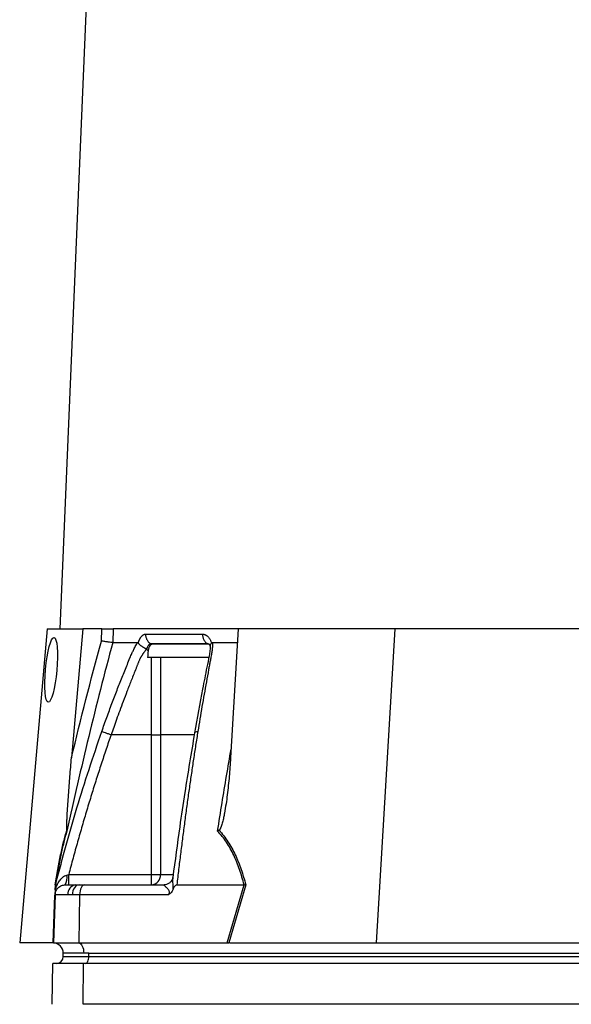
# Model space of a CAD drawing. Header units: millimetres. Extents: x 1600 to 4306, y 988 to 5170.
# Tile 10 of 21: x 1689 to 2012, y 2052 to 2629. Entities that reach past the tile are written whole.
import ezdxf

# ---------------------------------------------------------------- set-up
doc = ezdxf.new("R2010")
doc.units = ezdxf.units.MM
doc.header["$LTSCALE"] = 2

msp = doc.modelspace()

# ---------------------------------------------------------------- linework, layer by layer
at = {"color": 7, "linetype": 'Continuous', "lineweight": 25}
for p, q in [((1793.33, 4195.87), (1712.33, 2271.87)), ((1704.86, 2271.87), (1688.76, 2087.87)), ((1704.86, 2271.87), (1725.77, 2271.87)), ((1725.77, 2271.87), (1719.16, 2196.28)), ((1736.98, 2271.87), (1725.77, 2271.87)), ((1736.73, 2264.77), (1736.98, 2271.87)), ((1743.63, 2271.87), (1743.35, 2263.87)), ((1816.97, 2271.87), (1743.63, 2271.87)), ((1816.97, 2271.87), (1812.53, 2196.28)), ((1908.85, 2271.87), (1816.97, 2271.87)), ((1908.85, 2271.87), (1898.02, 2087.87)), ((2024.35, 2271.87), (1908.85, 2271.87)), ((1758.32, 2263.6), (1758.4, 2263.87)), ((1801.23, 2263.87), (1801.32, 2263.6)), ((1801.93, 2263.87), (1816.5, 2263.87)), ((1799.59, 2255.21), (1763.83, 2255.21)), ((1766.03, 2209.87), (1742.43, 2209.87)), ((1766.03, 2127.87), (1766.03, 2209.87)), ((1771.41, 2209.87), (1771.41, 2127.87)), ((1717.51, 2127.87), (1766.03, 2127.87)), ((1766.03, 2121.87), (1766.03, 2127.87)), ((1766.03, 2127.87), (1771.41, 2127.87)), ((1709.74, 2121.87), (1710.05, 2122.99)), ((1709.91, 2122.5), (1709.75, 2121.83)), ((1715.53, 2121.87), (1721.48, 2121.87)), ((1721.48, 2121.87), (1723.59, 2121.87)), ((1723.59, 2121.87), (1726.94, 2121.87)), ((1726.94, 2121.87), (1773.59, 2121.87)), ((1780.95, 2121.87), (1820.42, 2121.87)), ((1810.59, 2087.87), (1820.44, 2121.87)), ((1821.39, 2121.91), (1811.53, 2087.87)), ((1709.54, 2116.08), (1708.55, 2087.87)), ((1717.04, 2116.08), (1709.54, 2116.08)), ((1719.71, 2116.08), (1717.04, 2116.08)), ((1723.94, 2116.08), (1719.71, 2116.08)), ((1723.94, 2116.08), (1723.45, 2087.87)), ((1776.01, 2116.08), (1723.94, 2116.08)), ((1708.34, 2087.87), (1688.76, 2087.87)), ((1708.55, 2087.87), (1723.45, 2087.87)), ((1723.45, 2087.87), (1810.59, 2087.87)), ((1812.01, 2087.87), (1898.02, 2087.87)), ((1898.02, 2087.87), (2019.08, 2087.87)), ((1726.34, 2081.87), (1714.34, 2081.87)), ((1714.34, 2079.87), (1714.34, 2081.87)), ((1714.34, 2079.87), (1729.34, 2079.87)), ((1729.34, 2081.87), (1726.34, 2081.87)), ((1729.34, 2081.87), (2213.34, 2081.87)), ((1729.34, 2079.87), (1729.34, 2081.87)), ((1729.34, 2079.87), (2213.34, 2079.87)), ((1707.82, 2051.87), (1708.24, 2075.87)), ((1726.29, 2075.87), (1708.24, 2075.87)), ((1726.08, 2051.87), (1726.29, 2075.87)), ((2210.29, 2075.87), (1726.29, 2075.87)), ((2210.08, 2051.87), (1726.08, 2051.87))]:
    msp.add_line(p, q, dxfattribs=at)
at = {"color": 8, "linetype": 'Continuous', "lineweight": 25}
for p, q in [((1771.41, 2127.87), (1778.54, 2127.87)), ((1708.45, 2087.87), (1709.42, 2115.77))]:
    msp.add_line(p, q, dxfattribs=at)
at = {"color": 7, "linetype": 'Continuous', "lineweight": 25, "flags": 128}
for points in [[(1723.59, 2121.87), (1722.85, 2121.76), (1722.13, 2121.43), (1721.47, 2120.9), (1720.89, 2120.19), (1720.41, 2119.31), (1720.04, 2118.31), (1719.81, 2117.22), (1719.71, 2116.08)], [(1726.94, 2121.87), (1726.36, 2121.76), (1725.81, 2121.43), (1725.3, 2120.9), (1724.85, 2120.19), (1724.48, 2119.31), (1724.2, 2118.31), (1724.01, 2117.22), (1723.94, 2116.08)], [(1723.45, 2087.87), (1724.02, 2087.72), (1724.56, 2087.35), (1725.06, 2086.78), (1725.5, 2086.04), (1725.86, 2085.14), (1726.12, 2084.12), (1726.29, 2083.01), (1726.34, 2081.87)], [(1727.34, 2075.87), (1727.73, 2075.95), (1728.11, 2076.17), (1728.45, 2076.54), (1728.75, 2077.04), (1729, 2077.65), (1729.19, 2078.34), (1729.3, 2079.09), (1729.34, 2079.87)]]:
    msp.add_lwpolyline(points, dxfattribs=at)
at = {"color": 7, "linetype": 'Continuous', "lineweight": 25}
for centre, radius, start, end in [((1706.55, 2126.26), 10, 333.94012, 7.82411), ((1765.7, 2127.57), 5.71, 273.31392, 2.96877), ((1722.35, 2116.61), 5.34, 99.45756, 185.66652), ((1708.34, 2081.87), 6, 88.95688, 90), ((1708.34, 2081.87), 6, 0, 88), ((1710.34, 2079.87), 4, 270, 0)]:
    msp.add_arc(centre, radius, start, end, dxfattribs=at)
msp.add_ellipse((1707.21, 2247.87), major_axis=(1.72, 19), ratio=0.172936, dxfattribs=at)
msp.add_ellipse((1809.35, 2081.87), major_axis=(26.49, 0.63), ratio=0.225259, start_param=1.464851, end_param=1.483057, dxfattribs=at)
for points, knots in [([(1736.98, 2271.87), (1737.66, 2271.87), (1738.35, 2271.87), (1739.72, 2271.87), (1740.37, 2271.87), (1741.28, 2271.87), (1741.56, 2271.87), (1742.09, 2271.87), (1742.34, 2271.87), (1743.02, 2271.87), (1743.38, 2271.87), (1743.63, 2271.87)], [0, 0, 0, 0, 0.25, 0.25, 0.5, 0.5, 0.625, 0.625, 0.75, 0.75, 1, 1, 1, 1]), ([(1758.4, 2263.87), (1758.45, 2264), (1758.53, 2264.27), (1758.67, 2264.65), (1758.82, 2265.02), (1758.97, 2265.38), (1759.12, 2265.71), (1759.28, 2266.04), (1759.45, 2266.34), (1759.62, 2266.63), (1759.8, 2266.91), (1759.99, 2267.16), (1760.18, 2267.41), (1760.37, 2267.63), (1760.64, 2267.91), (1760.97, 2268.2), (1761.38, 2268.47), (1761.79, 2268.67), (1762.21, 2268.79), (1762.5, 2268.8), (1762.64, 2268.81)], [0, 0, 0, 0, 0.044249, 0.088103, 0.131644, 0.174955, 0.21812, 0.261226, 0.304357, 0.347601, 0.391041, 0.434763, 0.478847, 0.523375, 0.568424, 0.654803, 0.740537, 0.826241, 0.912528, 1, 1, 1, 1]), ([(1762.64, 2268.81), (1762.62, 2268.25), (1762.68, 2267.66), (1762.95, 2266.49), (1763.18, 2265.91), (1763.77, 2264.87), (1764.14, 2264.4), (1764.97, 2263.62), (1765.43, 2263.31), (1765.89, 2263.09)], [0, 0, 0, 0, 0.25, 0.25, 0.5, 0.5, 0.75, 0.75, 1, 1, 1, 1]), ([(1796.1, 2268.81), (1796.09, 2268.25), (1796.14, 2267.66), (1796.39, 2266.49), (1796.6, 2265.91), (1797.15, 2264.87), (1797.5, 2264.4), (1798.27, 2263.62), (1798.69, 2263.31), (1799.12, 2263.09)], [0, 0, 0, 0, 0.25, 0.25, 0.5, 0.5, 0.75, 0.75, 1, 1, 1, 1]), ([(1796.11, 2268.81), (1796.19, 2268.81), (1796.37, 2268.81), (1796.64, 2268.78), (1796.9, 2268.73), (1797.16, 2268.66), (1797.42, 2268.57), (1797.67, 2268.47), (1797.93, 2268.34), (1798.17, 2268.19), (1798.42, 2268.03), (1798.74, 2267.79), (1799.11, 2267.45), (1799.54, 2266.99), (1799.94, 2266.48), (1800.31, 2265.91), (1800.65, 2265.28), (1800.96, 2264.61), (1801.14, 2264.12), (1801.23, 2263.87)], [0, 0, 0, 0, 0.043919, 0.087472, 0.13073, 0.173768, 0.216664, 0.259492, 0.30233, 0.345255, 0.388344, 0.431671, 0.51489, 0.596546, 0.677156, 0.757259, 0.837405, 0.91814, 1, 1, 1, 1]), ([(1743.36, 2263.87), (1738.44, 2245.57), (1733.76, 2227.21), (1724.81, 2190.38), (1720.55, 2171.91), (1716.48, 2153.39)], [0, 0, 0, 0, 0.5, 0.5, 1, 1, 1, 1]), ([(1743.35, 2263.87), (1743.1, 2263.89), (1742.75, 2263.93), (1741.84, 2264.03), (1741.3, 2264.1), (1740.4, 2264.23), (1740.09, 2264.27), (1739.45, 2264.36), (1739.11, 2264.41), (1738.43, 2264.51), (1738.09, 2264.56), (1737.41, 2264.66), (1737.07, 2264.72), (1736.73, 2264.77)], [0, 0, 0, 0, 0.25, 0.25, 0.5, 0.5, 0.625, 0.625, 0.75, 0.75, 0.875, 0.875, 1, 1, 1, 1]), ([(1736.93, 2211.79), (1737.42, 2213.16), (1738.39, 2215.91), (1739.88, 2220.01), (1741.38, 2224.08), (1742.89, 2228.13), (1744.87, 2233.37), (1747.35, 2239.76), (1749.87, 2246.08), (1751.93, 2251.1), (1753.16, 2254.08), (1754.05, 2256.2), (1754.58, 2257.41), (1755.03, 2258.43), (1755.51, 2259.44), (1756.02, 2260.49), (1756.62, 2261.64), (1757.24, 2262.77), (1757.67, 2263.5), (1757.89, 2263.87)], [0, 0, 0, 0, 0.077777, 0.1552, 0.232272, 0.308995, 0.385372, 0.530526, 0.674474, 0.747423, 0.819615, 0.846383, 0.869761, 0.889755, 0.906383, 0.929523, 0.9528, 0.976272, 1, 1, 1, 1]), ([(1757.89, 2263.87), (1757.92, 2263.87), (1757.98, 2263.86), (1758.08, 2263.83), (1758.16, 2263.78), (1758.25, 2263.7), (1758.3, 2263.63), (1758.32, 2263.6)], [0, 0, 0, 0, 0.212576, 0.416535, 0.614103, 0.807726, 1, 1, 1, 1]), ([(1758.32, 2263.6), (1758.36, 2263.54), (1758.44, 2263.42), (1758.58, 2263.25), (1758.73, 2263.07), (1758.9, 2262.9), (1759.07, 2262.74), (1759.24, 2262.57), (1759.43, 2262.41), (1759.61, 2262.26), (1759.91, 2262.03), (1760.32, 2261.74), (1760.86, 2261.4), (1761.37, 2261.11), (1761.83, 2260.87), (1762.24, 2260.67), (1762.59, 2260.49), (1762.87, 2260.34), (1763.09, 2260.21), (1763.21, 2260.11), (1763.26, 2260.07)], [0, 0, 0, 0, 0.048652, 0.096489, 0.14339, 0.189242, 0.233941, 0.277392, 0.319512, 0.360225, 0.399465, 0.506174, 0.603082, 0.689684, 0.765815, 0.831582, 0.887296, 0.933441, 0.970686, 1, 1, 1, 1]), ([(1765.89, 2263.09), (1765.84, 2263.09), (1765.72, 2263.09), (1765.56, 2263.07), (1765.39, 2263.03), (1765.23, 2262.97), (1765.06, 2262.89), (1764.91, 2262.79), (1764.75, 2262.68), (1764.52, 2262.47), (1764.23, 2262.14), (1763.92, 2261.66), (1763.68, 2261.19), (1763.51, 2260.76), (1763.38, 2260.38), (1763.32, 2260.15), (1763.3, 2260.05)], [0, 0, 0, 0, 0.053313, 0.106595, 0.159871, 0.213165, 0.266504, 0.319912, 0.373414, 0.427035, 0.564482, 0.685233, 0.789261, 0.876464, 0.946724, 1, 1, 1, 1]), ([(1766.38, 2262.85), (1766.13, 2262.85), (1765.89, 2262.76), (1765.41, 2262.41), (1765.19, 2262.15), (1764.89, 2261.65), (1764.79, 2261.46), (1764.62, 2261.06), (1764.54, 2260.84), (1764.4, 2260.38), (1764.34, 2260.14), (1764.23, 2259.63), (1764.18, 2259.37), (1764.14, 2259.1)], [0, 0, 0, 0, 0.25, 0.25, 0.5, 0.5, 0.625, 0.625, 0.75, 0.75, 0.875, 0.875, 1, 1, 1, 1]), ([(1799.12, 2263.09), (1797.69, 2263.09), (1794.68, 2263.09), (1790.41, 2263.09), (1786.01, 2263.09), (1783.09, 2263.09), (1780.08, 2263.09), (1777.25, 2263.09), (1773.22, 2263.09), (1769.52, 2263.09), (1767.04, 2263.09), (1765.89, 2263.09)], [0.7589111, 0.7589111, 0.7589111, 0.7589111, 0.7820302, 0.8131687, 0.8443073, 0.8754458, 0.8754458, 0.9065844, 0.9377229, 0.9688615, 0.9919807, 0.9919807, 0.9919807, 0.9919807]), ([(1799.52, 2262.85), (1793.39, 2262.85), (1787.55, 2262.85), (1776.5, 2262.85), (1771.28, 2262.85), (1766.38, 2262.85)], [0, 0, 0, 0, 0.5, 0.5, 1, 1, 1, 1]), ([(1800.5, 2262.39), (1800.5, 2261.36), (1800.49, 2259.38), (1799.8, 2255.01), (1798.59, 2249.5), (1797.34, 2243.06), (1794.84, 2230.27), (1792.92, 2219.51), (1791.39, 2210.9)], [0, 0, 0, 0, 0.070619, 0.136083, 0.264009, 0.386701, 0.509381, 1, 1, 1, 1]), ([(1801.93, 2263.87), (1801.93, 2263.66), (1801.93, 2263.25), (1801.91, 2262.62), (1801.89, 2261.98), (1801.86, 2261.35), (1801.81, 2260.71), (1801.75, 2260.06), (1801.68, 2259.41), (1801.6, 2258.76), (1801.47, 2257.92), (1801.27, 2256.75), (1800.95, 2255.04), (1800.54, 2252.92), (1800.08, 2250.51), (1799.32, 2246.47), (1798.28, 2240.83), (1796.99, 2233.63), (1795.73, 2226.4), (1794.5, 2219.13), (1793.71, 2214.24), (1793.31, 2211.79)], [0, 0, 0, 0, 0.0134228, 0.0267382, 0.0399565, 0.0530881, 0.0661437, 0.0791341, 0.0920702, 0.1049632, 0.1178244, 0.141662, 0.1728313, 0.2170572, 0.2634911, 0.3121266, 0.4491557, 0.58733, 0.7237611, 0.8613131, 1, 1, 1, 1]), ([(1799.95, 2262.86), (1799.93, 2262.88), (1799.89, 2262.91), (1800.2, 2262.41), (1800.4, 2261.99), (1800.47, 2261.74), (1800.48, 2261.74)], [0, 0, 0, 0, 0.329075, 0.738522, 0.993128, 1, 1, 1, 1]), ([(1800.57, 2261.84), (1800.56, 2262.1), (1800.56, 2262.68), (1801.05, 2263.27), (1801.32, 2263.6)], [0, 0, 0, 0, 0.447464, 1, 1, 1, 1]), ([(1801.32, 2263.6), (1801.35, 2263.63), (1801.41, 2263.69), (1801.51, 2263.75), (1801.61, 2263.81), (1801.71, 2263.84), (1801.82, 2263.87), (1801.89, 2263.87), (1801.93, 2263.87)], [0, 0, 0, 0, 0.160202, 0.321039, 0.484027, 0.650625, 0.822199, 1, 1, 1, 1]), ([(1763.04, 2259.82), (1762.91, 2259.68), (1762.67, 2259.39), (1762.32, 2258.96), (1761.98, 2258.52), (1761.66, 2258.09), (1761.34, 2257.65), (1761.04, 2257.21), (1760.76, 2256.77), (1760.48, 2256.34), (1760.22, 2255.91), (1759.97, 2255.49), (1759.74, 2255.07), (1759.52, 2254.66), (1759.27, 2254.16), (1759, 2253.59), (1758.7, 2252.92), (1758.41, 2252.25), (1758.15, 2251.58), (1757.95, 2251.03), (1757.77, 2250.54), (1757.58, 2250.07), (1757.32, 2249.46), (1757, 2248.69), (1756.33, 2247.02), (1755.34, 2244.53), (1754.07, 2241.33), (1752.87, 2238.25), (1751.34, 2234.27), (1749.52, 2229.5), (1747.48, 2224.02), (1745.63, 2218.94), (1743.97, 2214.27), (1742.93, 2211.29), (1742.43, 2209.87)], [0, 0, 0, 0, 0.010662, 0.021198, 0.031594, 0.041839, 0.051919, 0.061821, 0.071533, 0.08104, 0.09033, 0.099392, 0.108213, 0.116783, 0.125091, 0.138719, 0.152205, 0.165558, 0.178786, 0.1919, 0.198167, 0.207477, 0.219813, 0.235151, 0.25346, 0.319418, 0.382864, 0.443812, 0.502275, 0.618272, 0.726011, 0.825493, 0.916782, 1, 1, 1, 1]), ([(1766.03, 2209.87), (1766.03, 2217.43), (1766.03, 2224.98), (1766.03, 2236.32), (1766.02, 2241.99), (1766.02, 2248.6), (1766.02, 2251.91), (1766.02, 2253.33), (1766.02, 2254.04), (1766.02, 2254.27), (1766.01, 2254.74), (1765.99, 2254.98), (1765.96, 2255.21)], [0, 0, 0, 0, 0.5, 0.5, 0.75, 0.875, 0.9375, 0.96875, 0.96875, 0.984375, 0.984375, 1, 1, 1, 1]), ([(1771.34, 2255.21), (1771.37, 2254.98), (1771.38, 2254.74), (1771.4, 2254.27), (1771.39, 2254.03), (1771.39, 2253.32), (1771.39, 2251.91), (1771.4, 2248.6), (1771.4, 2241.99), (1771.4, 2228.76), (1771.41, 2217.43), (1771.41, 2209.87)], [0, 0, 0, 0, 0.015625, 0.015625, 0.03125, 0.03125, 0.0625, 0.125, 0.25, 0.5, 1, 1, 1, 1]), ([(1736.93, 2211.79), (1737.07, 2211.74), (1737.31, 2211.66), (1737.98, 2211.42), (1738.42, 2211.27), (1739.45, 2210.91), (1740.03, 2210.71), (1741.24, 2210.29), (1741.85, 2210.07), (1742.43, 2209.87)], [0, 0, 0, 0, 0.25, 0.25, 0.5, 0.5, 0.75, 0.75, 1, 1, 1, 1]), ([(1791.39, 2210.9), (1789.43, 2199.28), (1786.36, 2181.03), (1782.14, 2152.77), (1779.93, 2136.13), (1778.62, 2126.24)], [0, 0, 0, 0, 0.416032, 0.653325, 1, 1, 1, 1]), ([(1793.31, 2211.79), (1793.09, 2210.45), (1792.66, 2207.76), (1792.02, 2203.72), (1791.39, 2199.65), (1790.76, 2195.55), (1790.14, 2191.42), (1789.53, 2187.27), (1788.92, 2183.09), (1788.31, 2178.89), (1787.71, 2174.66), (1787.12, 2170.4), (1786.53, 2166.12), (1785.95, 2161.81), (1785.38, 2157.48), (1784.8, 2153.12), (1784.24, 2148.73), (1783.68, 2144.32), (1783.12, 2139.88), (1782.57, 2135.42), (1782.02, 2130.92), (1781.48, 2126.41), (1781.13, 2123.38), (1780.95, 2121.87)], [0, 0, 0, 0, 0.045336, 0.090894, 0.136674, 0.182678, 0.228907, 0.275362, 0.322044, 0.368954, 0.416093, 0.463462, 0.511063, 0.558896, 0.606962, 0.655262, 0.703798, 0.752569, 0.801578, 0.850824, 0.900309, 0.950034, 1, 1, 1, 1]), ([(1742.43, 2209.87), (1741.94, 2208.45), (1740.95, 2205.6), (1739.48, 2201.3), (1738.03, 2196.97), (1736.59, 2192.6), (1735.15, 2188.2), (1733.73, 2183.76), (1732.32, 2179.29), (1730.92, 2174.79), (1729.53, 2170.25), (1728.15, 2165.68), (1726.78, 2161.07), (1725.42, 2156.43), (1724.08, 2151.75), (1722.74, 2147.04), (1721.41, 2142.3), (1720.1, 2137.52), (1718.8, 2132.71), (1717.94, 2129.49), (1717.51, 2127.87)], [0, 0, 0, 0, 0.0526354, 0.1056085, 0.1589205, 0.2125726, 0.2665659, 0.3209015, 0.3755805, 0.4306039, 0.4859727, 0.541688, 0.5977508, 0.6541621, 0.7109228, 0.7680338, 0.8254961, 0.8833107, 0.9414784, 1, 1, 1, 1]), ([(1766.03, 2209.87), (1767.14, 2209.87), (1768.25, 2209.87), (1770.14, 2209.87), (1770.91, 2209.87), (1771.41, 2209.87)], [0, 0, 0, 0, 0.5, 0.5, 1, 1, 1, 1]), ([(1716.43, 2153.86), (1716.4, 2153.97), (1716.38, 2154.12), (1716.36, 2154.47), (1716.36, 2154.66), (1716.35, 2155.24), (1716.35, 2155.66), (1716.37, 2156.92), (1716.4, 2157.79), (1716.48, 2159.53), (1716.52, 2160.41), (1716.61, 2162.18), (1716.66, 2163.07), (1716.82, 2165.74), (1716.93, 2167.52), (1717.17, 2171.1), (1717.3, 2172.89), (1717.68, 2178.27), (1717.96, 2181.86), (1718.54, 2189.07), (1718.84, 2192.68), (1719.16, 2196.28)], [0, 0, 0, 0, 0.015625, 0.015625, 0.03125, 0.03125, 0.0625, 0.0625, 0.125, 0.125, 0.1875, 0.1875, 0.25, 0.25, 0.375, 0.375, 0.5, 0.5, 0.75, 0.75, 1, 1, 1, 1]), ([(1812.53, 2196.28), (1812.31, 2192.67), (1812.05, 2189.07), (1811.4, 2181.86), (1811.02, 2178.26), (1810.35, 2172.87), (1810.1, 2171.08), (1809.57, 2167.5), (1809.28, 2165.71), (1808.78, 2163.04), (1808.61, 2162.15), (1808.23, 2160.39), (1808.02, 2159.51), (1807.57, 2157.76), (1807.32, 2156.9), (1806.86, 2155.64), (1806.69, 2155.23), (1806.39, 2154.66), (1806.29, 2154.47), (1806.04, 2154.12), (1805.9, 2153.97), (1805.73, 2153.86)], [0, 0, 0, 0, 0.25, 0.25, 0.5, 0.5, 0.625, 0.625, 0.75, 0.75, 0.8125, 0.8125, 0.875, 0.875, 0.9375, 0.9375, 0.96875, 0.96875, 0.984375, 0.984375, 1, 1, 1, 1]), ([(1709.64, 2121.91), (1710.13, 2124.98), (1710.63, 2128), (1711.42, 2132.4), (1711.69, 2133.84), (1712.24, 2136.68), (1712.52, 2138.07), (1713.37, 2142.15), (1713.95, 2144.72), (1714.86, 2148.35), (1715.17, 2149.53), (1715.79, 2151.77), (1716.11, 2152.84), (1716.43, 2153.86)], [0, 0, 0, 0, 0.25, 0.25, 0.375, 0.375, 0.5, 0.5, 0.75, 0.75, 0.875, 0.875, 1, 1, 1, 1]), ([(1716.48, 2153.39), (1715.84, 2151.38), (1715.23, 2149.19), (1714.04, 2144.48), (1713.46, 2141.95), (1712.61, 2137.93), (1712.33, 2136.55), (1711.79, 2133.73), (1711.52, 2132.29), (1710.73, 2127.92), (1710.22, 2124.92), (1709.74, 2121.87)], [0, 0, 0, 0, 0.25, 0.25, 0.5, 0.5, 0.625, 0.625, 0.75, 0.75, 1, 1, 1, 1]), ([(1820.42, 2121.87), (1819.65, 2124.92), (1818.78, 2127.92), (1817.28, 2132.29), (1816.75, 2133.73), (1815.61, 2136.55), (1815.01, 2137.93), (1813.09, 2141.95), (1811.68, 2144.48), (1808.53, 2149.19), (1806.79, 2151.38), (1804.89, 2153.39)], [0, 0, 0, 0, 0.25, 0.25, 0.375, 0.375, 0.5, 0.5, 0.75, 0.75, 1, 1, 1, 1]), ([(1805.73, 2153.86), (1806.68, 2152.84), (1807.59, 2151.77), (1809.33, 2149.53), (1810.17, 2148.35), (1812.56, 2144.72), (1813.99, 2142.15), (1815.92, 2138.07), (1816.52, 2136.68), (1817.67, 2133.84), (1818.21, 2132.4), (1819.72, 2128), (1820.61, 2124.98), (1821.39, 2121.91)], [0, 0, 0, 0, 0.125, 0.125, 0.25, 0.25, 0.5, 0.5, 0.625, 0.625, 0.75, 0.75, 1, 1, 1, 1]), ([(1709.64, 2119.05), (1709.95, 2119.98), (1710.31, 2120.87), (1711.13, 2122.58), (1711.59, 2123.38), (1712.66, 2124.9), (1713.26, 2125.62), (1714.32, 2126.55), (1714.7, 2126.84), (1715.53, 2127.32), (1715.97, 2127.51), (1716.46, 2127.63)], [0, 0, 0, 0, 0.25, 0.25, 0.5, 0.5, 0.75, 0.75, 0.875, 0.875, 1, 1, 1, 1]), ([(1717.51, 2121.87), (1717.51, 2121.87), (1717.51, 2122.03), (1717.51, 2122.63), (1717.51, 2123.07), (1717.51, 2124.18), (1717.51, 2124.85), (1717.51, 2126.3), (1717.51, 2127.08), (1717.51, 2127.87)], [0, 0, 0, 0, 0.25, 0.25, 0.5, 0.5, 0.75, 0.75, 1, 1, 1, 1]), ([(1778.53, 2126.1), (1778.49, 2125.86), (1778.4, 2125.26), (1777.74, 2123.94), (1776.53, 2122.74), (1775.06, 2122.02), (1773.9, 2121.83), (1773.53, 2121.88), (1773.49, 2121.88)], [0, 0, 0, 0, 0.137032, 0.338566, 0.56125, 0.79061, 0.980233, 1, 1, 1, 1]), ([(1778.71, 2126.89), (1778.71, 2126.88), (1778.68, 2126.83), (1778.64, 2126.62), (1778.62, 2126.39), (1778.61, 2126.25)], [0, 0, 0, 0, 0.012098, 0.366126, 1, 1, 1, 1]), ([(1709.54, 2116.08), (1709.56, 2116.77), (1709.71, 2117.52), (1710.32, 2118.94), (1710.78, 2119.62), (1711.94, 2120.75), (1712.64, 2121.18), (1714.09, 2121.74), (1714.84, 2121.87), (1715.53, 2121.87)], [0, 0, 0, 0, 0.25, 0.25, 0.5, 0.5, 0.75, 0.75, 1, 1, 1, 1]), ([(1709.64, 2119.05), (1709.63, 2118.72), (1709.62, 2118.41), (1709.6, 2117.82), (1709.59, 2117.54), (1709.57, 2117.04), (1709.56, 2116.82), (1709.55, 2116.42), (1709.54, 2116.24), (1709.54, 2116.08)], [0, 0, 0, 0, 0.25, 0.25, 0.5, 0.5, 0.75, 0.75, 1, 1, 1, 1]), ([(1709.64, 2119.05), (1709.66, 2119.66), (1709.68, 2120.26), (1709.71, 2121.06), (1709.72, 2121.31), (1709.73, 2121.61), (1709.73, 2121.7), (1709.74, 2121.82), (1709.74, 2121.86), (1709.74, 2121.87)], [0, 0, 0, 0, 0.5, 0.5, 0.75, 0.75, 0.875, 0.875, 1, 1, 1, 1]), ([(1776.01, 2116.08), (1776.15, 2116.28), (1776.29, 2116.49), (1776.5, 2116.94), (1776.57, 2117.19), (1776.61, 2117.68), (1776.58, 2117.91), (1776.45, 2118.32), (1776.36, 2118.51), (1776.07, 2119.01), (1775.84, 2119.3), (1775.38, 2119.81), (1775.15, 2120.05), (1774.49, 2120.69), (1774.09, 2121.07), (1773.67, 2121.5), (1773.56, 2121.63), (1773.49, 2121.77), (1773.48, 2121.8), (1773.5, 2121.85), (1773.53, 2121.87), (1773.59, 2121.87)], [0, 0, 0, 0, 0.0625, 0.0625, 0.125, 0.125, 0.1875, 0.1875, 0.25, 0.25, 0.375, 0.375, 0.5, 0.5, 0.75, 0.75, 0.875, 0.875, 0.9375, 0.9375, 1, 1, 1, 1]), ([(1778.62, 2119.05), (1778.49, 2118.72), (1778.34, 2118.41), (1777.98, 2117.82), (1777.78, 2117.54), (1777.33, 2117.04), (1777.08, 2116.82), (1776.56, 2116.42), (1776.29, 2116.24), (1776.01, 2116.08)], [0, 0, 0, 0, 0.25, 0.25, 0.5, 0.5, 0.75, 0.75, 1, 1, 1, 1]), ([(1780.95, 2121.87), (1780.65, 2121.87), (1780.37, 2121.73), (1779.89, 2121.33), (1779.69, 2121.07), (1779.32, 2120.53), (1779.16, 2120.24), (1778.87, 2119.66), (1778.74, 2119.36), (1778.62, 2119.05)], [0, 0, 0, 0, 0.25, 0.25, 0.5, 0.5, 0.75, 0.75, 1, 1, 1, 1])]:
    msp.add_open_spline(points, degree=3, knots=knots, dxfattribs=at)
for points in [[(1762.64, 2268.81), (1772.53, 2268.81), (1783.72, 2268.81), (1796.11, 2268.81)], [(1719.16, 2196.28), (1724.65, 2219.21), (1730.49, 2242.04), (1736.73, 2264.77)], [(1743.36, 2263.87), (1745.58, 2263.87), (1750.22, 2263.87), (1755.26, 2263.87), (1757.89, 2263.87)], [(1765.89, 2263.09), (1766.06, 2263.02), (1766.22, 2262.93), (1766.38, 2262.85)], [(1799.52, 2262.85), (1799.39, 2262.93), (1799.26, 2263.02), (1799.12, 2263.09)], [(1764.14, 2259.1), (1763.91, 2259.32), (1763.65, 2259.52), (1763.35, 2259.68)], [(1764.14, 2259.1), (1763.96, 2257.84), (1763.87, 2256.54), (1763.83, 2255.21)], [(1716.43, 2153.86), (1716.47, 2153.7), (1716.49, 2153.54), (1716.48, 2153.39)], [(1805.73, 2153.86), (1805.47, 2153.7), (1805.19, 2153.54), (1804.89, 2153.39)], [(1716.46, 2127.63), (1716.8, 2127.71), (1717.16, 2127.79), (1717.51, 2127.87)], [(1820.44, 2121.87), (1820.43, 2121.87), (1820.42, 2121.87), (1820.42, 2121.87)], [(1820.44, 2121.87), (1820.77, 2121.88), (1821.09, 2121.9), (1821.39, 2121.91)], [(1810.59, 2087.87), (1810.92, 2087.87), (1811.23, 2087.87), (1811.53, 2087.87)]]:
    msp.add_open_spline(points, degree=3, dxfattribs=at)
at = {"color": 8, "linetype": 'Continuous', "lineweight": 25}
for points, knots in [([(1800.1, 2262.76), (1799.99, 2262.84), (1799.67, 2263.08), (1799.34, 2263.09), (1799.12, 2263.09)], [0, 0, 0, 0, 0.353912, 1, 1, 1, 1]), ([(1710.05, 2122.99), (1714, 2137.75), (1721.99, 2167.64), (1731.91, 2196.95), (1736.93, 2211.79)], [0, 0, 0, 0, 0.493573, 1, 1, 1, 1]), ([(1791.46, 2210.89), (1791.45, 2210.96), (1791.42, 2211.23), (1792.02, 2211.57), (1792.89, 2211.72), (1793.31, 2211.79)], [0, 0, 0, 0, 0.149795, 0.586866, 1, 1, 1, 1]), ([(1791.22, 2209.87), (1789.68, 2209.87), (1782.41, 2209.87), (1776.26, 2209.87), (1771.41, 2209.87)], [0, 0, 0, 0, 0.2108, 1, 1, 1, 1]), ([(1804.89, 2153.39), (1805.77, 2158.9), (1808.31, 2174.95), (1811.04, 2190.95), (1812.83, 2201.45)], [0, 0, 0, 0, 0.3431903, 1, 1, 1, 1]), ([(1778.61, 2126.25), (1778.56, 2125.84), (1778.38, 2124.49), (1778.59, 2122.13), (1778.65, 2120.04), (1778.63, 2119.21), (1778.62, 2119.05)], [0, 0, 0, 0, 0.216223, 0.703231, 0.941724, 1, 1, 1, 1])]:
    msp.add_open_spline(points, degree=3, knots=knots, dxfattribs=at)

doc.saveas('drawing.dxf')
